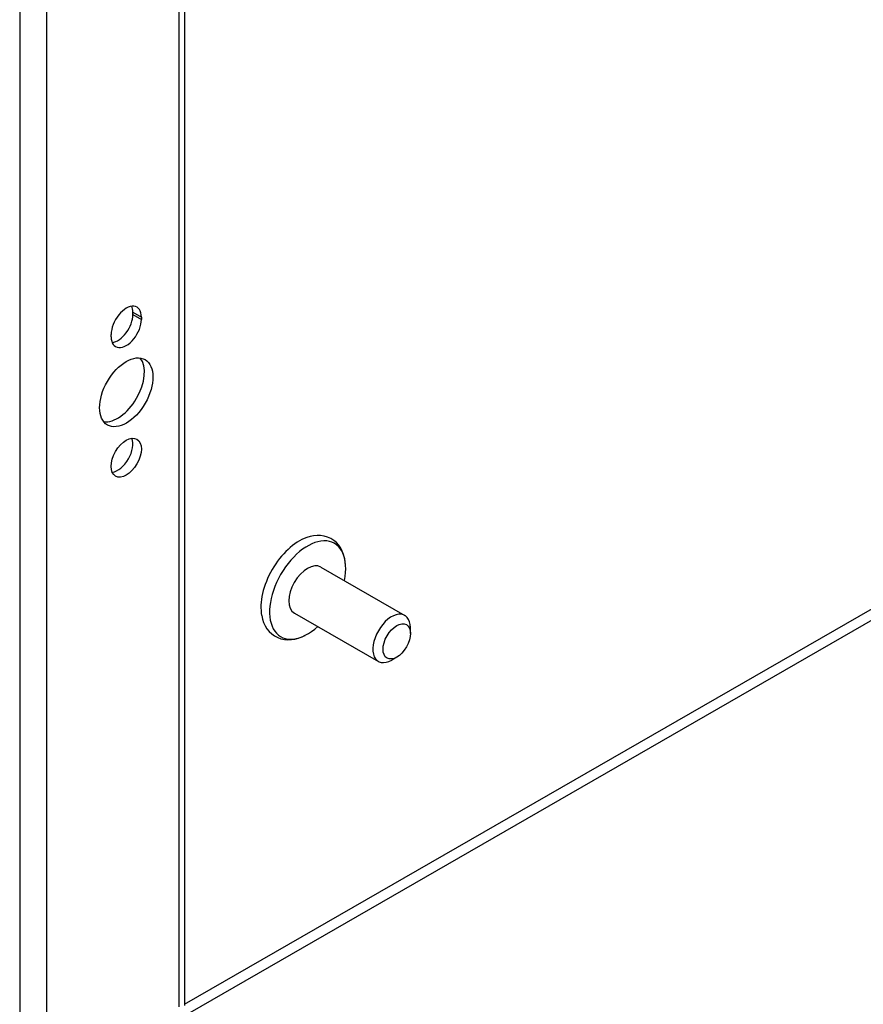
# Model space of a CAD drawing. Header units: inches. Extents: x 10.4 to 91.7, y 6.5 to 62.3.
# Tile 38 of 54: x 77.5 to 81.2, y 27.8 to 32.1. Entities that reach past the tile are written whole.
import ezdxf

# ---------------------------------------------------------------- set-up
doc = ezdxf.new("R2010")
doc.units = ezdxf.units.IN
doc.header["$MEASUREMENT"] = 0
doc.layers.add('Visible Edges(ANSI)', color=7, linetype='Continuous', lineweight=25)
doc.layers.add('Visible Tangent Edges(ANSI)', color=7, linetype='Continuous', lineweight=25)

msp = doc.modelspace()

# ---------------------------------------------------------------- linework, layer by layer
at = {"layer": 'Visible Edges(ANSI)'}
for p, q in [((78.1927, 45.221), (78.1927, 27.7552)), ((77.9669, 30.7784), (77.9669, 30.789)), ((78.0044, 30.7674), (78.0044, 30.7568)), ((77.8722, 30.6806), (77.8722, 30.6913)), ((78.7893, 29.6733), (79.1568, 29.4617)), ((78.6734, 29.472), (79.0409, 29.2604)), ((79.181, 29.3827), (79.181, 29.4084)), ((79.1213, 29.2792), (79.0992, 29.2663))]:
    msp.add_line(p, q, dxfattribs=at)
at = {"layer": 'Visible Edges(ANSI)', "flags": 128}
for points in [[(78.8975, 29.6812), (78.8959, 29.6974), (78.893, 29.713), (78.8888, 29.7281), (78.8831, 29.7426), (78.876, 29.7562), (78.8673, 29.7689), (78.857, 29.7803), (78.8453, 29.7902), (78.8323, 29.7984), (78.8183, 29.8047), (78.8036, 29.809), (78.7884, 29.8113), (78.773, 29.8117), (78.7577, 29.8103), (78.7424, 29.8072), (78.7272, 29.8027)], [(78.5304, 29.4608), (78.534, 29.4454), (78.5391, 29.4307), (78.5456, 29.4167), (78.5536, 29.4036), (78.5632, 29.3916), (78.5743, 29.381), (78.5868, 29.3721), (78.6004, 29.3649), (78.6149, 29.3598), (78.6299, 29.3566), (78.6452, 29.3555), (78.6606, 29.3561), (78.6759, 29.3585), (78.6911, 29.3624), (78.7061, 29.3678), (78.7209, 29.3745)]]:
    msp.add_lwpolyline(points, dxfattribs=at)
at = {"layer": 'Visible Edges(ANSI)'}
for centre, major_axis, start_param, end_param in [((77.9383, 30.7293), (0.0467, 0.081), 5.495853, 8.637446), ((77.9008, 30.7509), (0.0467, 0.081), 5.495853, 5.871617), ((77.9008, 30.7403), (0.0467, 0.081), 3.553161, 5.495853), ((77.9383, 30.7187), (-0.0467, -0.081), 5.495853, 8.637446), ((77.9008, 30.4595), (-0.0823, -0.143), 0.228681, 2.912911), ((77.9008, 30.1733), (0.0467, 0.081), 3.553161, 5.871617), ((78.6952, 29.5935), (-0.1186, -0.2059), 3.733101, 5.691677), ((78.7314, 29.5727), (0.1175, 0.2041), 5.228097, 10.479866), ((78.7314, 29.5727), (-0.058, -0.1006), 3.141593, 6.283185), ((79.0988, 29.3611), (0.058, 0.1006), 5.495853, 10.21211)]:
    msp.add_ellipse(centre, major_axis=major_axis, ratio=0.578093, start_param=start_param, end_param=end_param, dxfattribs=at)
for centre, major_axis in [((77.9383, 30.4379), (-0.0823, -0.143)), ((77.9383, 30.1517), (-0.0467, -0.081)), ((79.1211, 29.3482), (-0.0422, -0.0734))]:
    msp.add_ellipse(centre, major_axis=major_axis, ratio=0.578093, dxfattribs=at)
at = {"layer": 'Visible Tangent Edges(ANSI)'}
for p, q in [((77.4721, 45.6644), (77.4721, 27.3222)), ((77.5909, 27.4162), (77.5909, 45.5675)), ((78.1681, 45.2351), (78.1681, 27.7486)), ((77.9669, 30.789), (78.0044, 30.7674)), ((77.9669, 30.7784), (78.0044, 30.7568)), ((78.1927, 27.7602), (83.2125, 30.6509)), ((83.2344, 30.6129), (78.2168, 27.7235))]:
    msp.add_line(p, q, dxfattribs=at)

doc.saveas('drawing.dxf')
